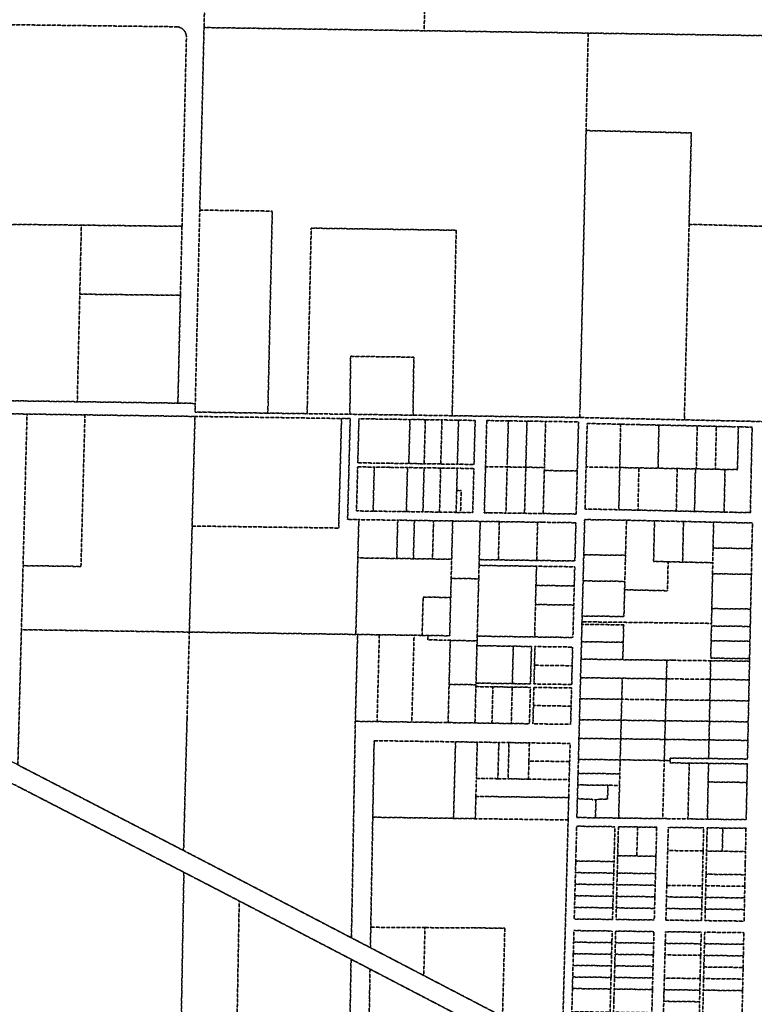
# Model space of a CAD drawing. Header units: feet. Extents: x 0 to 1411532, y 4 to 648360.
# Tile 45 of 69: x 1387050 to 1389583, y 447254 to 450650. Entities that reach past the tile are written whole.
import ezdxf

# ---------------------------------------------------------------- set-up
doc = ezdxf.new("R2010")
doc.units = ezdxf.units.FT
doc.header["$MEASUREMENT"] = 0
doc.linetypes.add('DASHED2', pattern=[0.375, 0.25, -0.125])
doc.layers.add('vanwert_121013_d_joined', color=247, linetype='DASHED2')

msp = doc.modelspace()

# ---------------------------------------------------------------- linework, layer by layer
at = {"layer": 'vanwert_121013_d_joined'}
for points in [[(1387696.5, 451084.7), (1387718.8, 451950.9), (1387970.3, 451947.1), (1388258.2, 451850.2), (1388473.4, 451779.2), (1388444.7, 450611.9), (1387685.8, 450622.9), (1387696.5, 451084.7)], [(1388444.7, 450611.9), (1388473.4, 451779.2), (1389018.6, 451599.2), (1389161.6, 451552.2), (1389527.1, 451436.6), (1389896.1, 451333.1), (1390268.5, 451242.1), (1390283.4, 450995.8), (1390166.7, 450997.7), (1390160.8, 450660.2), (1390288.6, 450657.9), (1390354.7, 450656.8), (1390353.4, 450584.2), (1390297.2, 450585), (1390183.5, 450586.7), (1389010.6, 450603.7), (1388444.7, 450611.9)], [(1387685.8, 450622.9), (1388444.7, 450611.9), (1389010.6, 450603.7), (1389003.2, 450267.5), (1388982.2, 449307.7), (1388982, 449297.8), (1388981.5, 449277.7), (1388541.3, 449284), (1388542, 449314), (1388555.3, 449923.8), (1388055.4, 449930.9), (1388042, 449321), (1388041.4, 449291), (1387905.9, 449292.9), (1387906.5, 449323), (1387921.1, 449989.7), (1387671.1, 449993.3), (1387685.8, 450622.9)], [(1390310.1, 449918.7), (1389358.5, 449944.2), (1389366.2, 450259.5), (1389003.2, 450267.5), (1389010.6, 450603.7), (1390183.5, 450586.7), (1390176.8, 450252.7), (1390316.3, 450250.7), (1390346.8, 450250.3), (1390340.1, 449918.1), (1390310.1, 449918.7)], [(1388982.2, 449307.7), (1389003.2, 450267.5), (1389366.2, 450259.5), (1389358.5, 449944.2), (1389342.6, 449289.8), (1389342.1, 449269.8), (1388981.5, 449277.7), (1388982, 449297.8), (1388982.2, 449307.7)], [(1387906.5, 449323), (1387905.9, 449292.9), (1387654.9, 449296.5), (1387655.6, 449326.5), (1387671.1, 449993.3), (1387921.1, 449989.7), (1387906.5, 449323)], [(1387262.8, 449941.3), (1387257.3, 449703.3), (1387248.7, 449332.3), (1386934.4, 449336.7), (1386948.6, 449944.9), (1387262.8, 449941.3)], [(1387262.8, 449941.3), (1387609.8, 449937.2), (1387604.3, 449699.3), (1387257.3, 449703.3), (1387262.8, 449941.3)], [(1388189, 449319), (1388188.6, 449289), (1388041.4, 449291), (1388042, 449321), (1388055.4, 449930.9), (1388555.3, 449923.8), (1388542, 449314), (1388541.3, 449284), (1388406.4, 449285.9), (1388406.8, 449315.9), (1388409.2, 449485.9), (1388191.4, 449488.9), (1388189, 449319)], [(1389856.8, 449258.3), (1389342.1, 449269.8), (1389342.6, 449289.8), (1389358.5, 449944.2), (1390310.1, 449918.7), (1390340.1, 449918.1), (1390333.5, 449587), (1390332.8, 449552.2), (1390307.7, 449546.4), (1390302.6, 449545.2), (1389992.8, 449473.9), (1389905.4, 449414.9), (1389863, 449278.2), (1389856.8, 449258.3)], [(1387595.6, 449327.4), (1387248.7, 449332.3), (1387257.3, 449703.3), (1387604.3, 449699.3), (1387595.6, 449327.4)], [(1388189, 449319), (1388191.4, 449488.9), (1388409.2, 449485.9), (1388406.8, 449315.9), (1388406.4, 449285.9), (1388188.6, 449289), (1388189, 449319)], [(1387043.8, 448079.6), (1386595.6, 448311.1), (1386195.8, 448517.7), (1386213.3, 449163.5), (1386217.1, 449301.9), (1387075.5, 449289.7), (1387061.8, 448766.9), (1387056, 448545.9), (1387043.8, 448079.6)], [(1387061.8, 448766.9), (1387261.4, 448764.1), (1387275.1, 449286.9), (1387654.6, 449281.5), (1387645.5, 448933.6), (1387644.7, 448903.6), (1387635.1, 448537.7), (1387056, 448545.9), (1387061.8, 448766.9)], [(1387275.1, 449286.9), (1387261.4, 448764.1), (1387061.8, 448766.9), (1387075.5, 449289.7), (1387275.1, 449286.9)], [(1387654.6, 449281.5), (1388159.9, 449274.4), (1388150, 448896.5), (1387644.7, 448903.6), (1387645.5, 448933.6), (1387654.6, 449281.5)], [(1387644.7, 448903.6), (1388150, 448896.5), (1388159.9, 449274.4), (1388189.9, 449273.9), (1388180.8, 448926), (1388219.6, 448925.5), (1388216.1, 448793.5), (1388209.2, 448529.6), (1387635.1, 448537.7), (1387644.7, 448903.6)], [(1388391.9, 449119.1), (1388387.7, 449119.1), (1388330.4, 449119.9), (1388273.2, 449120.7), (1388216, 449121.6), (1388219.9, 449273.5), (1388277.2, 449272.7), (1388334.4, 449271.9), (1388391.7, 449271.1), (1388395.9, 449271), (1388391.9, 449119.1)], [(1388219.9, 449273.5), (1388216, 449121.6), (1388273.2, 449120.7), (1388330.4, 449119.9), (1388387.7, 449119.1), (1388391.9, 449119.1), (1388444.9, 449118.3), (1388502.2, 449117.5), (1388559.4, 449116.7), (1388616.7, 449115.9), (1388620.7, 449267.8), (1388563.4, 449268.6), (1388506.2, 449269.5), (1388448.9, 449270.3), (1388395.9, 449271), (1388391.7, 449271.1), (1388334.4, 449271.9), (1388277.2, 449272.7), (1388219.9, 449273.5)], [(1388395.9, 449271), (1388448.9, 449270.3), (1388444.9, 449118.3), (1388391.9, 449119.1), (1388395.9, 449271)], [(1388448.9, 449270.3), (1388506.2, 449269.5), (1388502.2, 449117.5), (1388444.9, 449118.3), (1388448.9, 449270.3)], [(1388506.2, 449269.5), (1388563.4, 449268.6), (1388559.4, 449116.7), (1388502.2, 449117.5), (1388506.2, 449269.5)], [(1388563.4, 449268.6), (1388620.7, 449267.8), (1388616.7, 449115.9), (1388559.4, 449116.7), (1388563.4, 449268.6)], [(1388660.7, 449267.3), (1388656.7, 449115.3), (1388656.5, 449108.3), (1388656.3, 449101.3), (1388652.3, 448949.4), (1388669.6, 448949.1), (1388726.8, 448948.3), (1388784.1, 448947.5), (1388791.1, 448947.4), (1388798.1, 448947.3), (1388855.3, 448946.5), (1388968.9, 448944.9), (1388972.8, 449093.3), (1388977.2, 449262.8), (1388863.7, 449264.4), (1388806.4, 449265.2), (1388799.4, 449265.3), (1388792.4, 449265.4), (1388735.2, 449266.2), (1388677.9, 449267), (1388660.7, 449267.3)], [(1388656.5, 449108.3), (1388656.7, 449115.3), (1388660.7, 449267.3), (1388677.9, 449267), (1388735.2, 449266.2), (1388731.2, 449114.3), (1388731, 449107.3), (1388656.5, 449108.3)], [(1388731, 449107.3), (1388731.2, 449114.3), (1388735.2, 449266.2), (1388792.4, 449265.4), (1388799.4, 449265.3), (1388795.3, 449106.3), (1388731, 449107.3)], [(1388863.7, 449264.4), (1388859.7, 449112.4), (1388859.5, 449105.4), (1388795.3, 449106.3), (1388799.4, 449265.3), (1388806.4, 449265.2), (1388863.7, 449264.4)], [(1388859.5, 449105.4), (1388859.7, 449112.4), (1388863.7, 449264.4), (1388977.2, 449262.8), (1388972.8, 449093.3), (1388859.2, 449094.9), (1388859.3, 449098.4), (1388859.5, 449105.4)], [(1389007.1, 449257.2), (1389005.1, 449182.3), (1389003.2, 449107.3), (1388999.4, 448962.3), (1389116.2, 448959.7), (1389182.2, 448958.3), (1389248.2, 448956.8), (1389314.2, 448955.3), (1389377.2, 448953.9), (1389380.2, 448953.8), (1389446.2, 448952.4), (1389479.2, 448951.6), (1389512.1, 448950.9), (1389561.6, 448949.8), (1389569.6, 448949.6), (1389572.7, 449097.1), (1389575.8, 449244.6), (1389528.4, 449245.6), (1389518.4, 449245.8), (1389452.4, 449247.3), (1389386.4, 449248.8), (1389320.4, 449250.3), (1389254.4, 449251.7), (1389188.4, 449253.2), (1389122.5, 449254.7), (1389007.1, 449257.2)], [(1389119.3, 449105.2), (1389003.2, 449107.3), (1389005.1, 449182.3), (1389007.1, 449257.2), (1389122.5, 449254.7), (1389120.9, 449179.9), (1389119.3, 449105.2)], [(1389119.3, 449105.2), (1389120.9, 449179.9), (1389122.5, 449254.7), (1389188.4, 449253.2), (1389254.4, 449251.7), (1389251.3, 449102.8), (1389185.3, 449104), (1389119.3, 449105.2)], [(1389251.3, 449102.8), (1389254.4, 449251.7), (1389320.4, 449250.3), (1389386.4, 449248.8), (1389383.3, 449100.5), (1389380.3, 449100.5), (1389317.3, 449101.7), (1389251.3, 449102.8)], [(1389449.3, 449099.3), (1389383.3, 449100.5), (1389386.4, 449248.8), (1389452.4, 449247.3), (1389449.3, 449099.3)], [(1389528.4, 449245.6), (1389525.2, 449097.9), (1389515.3, 449098.1), (1389482.3, 449098.7), (1389449.3, 449099.3), (1389452.4, 449247.3), (1389518.4, 449245.8), (1389528.4, 449245.6)], [(1389575.8, 449244.6), (1389572.7, 449097.1), (1389569.6, 448949.6), (1389561.6, 448949.8), (1389512.1, 448950.9), (1389479.2, 448951.6), (1389482.3, 449098.7), (1389515.3, 449098.1), (1389525.2, 449097.9), (1389528.4, 449245.6), (1389575.8, 449244.6)], [(1388211.6, 448955.6), (1388215.6, 449107.6), (1388272.8, 449106.7), (1388268.9, 448954.8), (1388211.6, 448955.6)], [(1388612.3, 448949.9), (1388616.3, 449101.9), (1388559.1, 449102.7), (1388501.8, 449103.5), (1388444.6, 449104.3), (1388387.3, 449105.1), (1388330.1, 449105.9), (1388272.8, 449106.7), (1388215.6, 449107.6), (1388211.6, 448955.6), (1388268.9, 448954.8), (1388326.1, 448954), (1388383.4, 448953.2), (1388440.6, 448952.4), (1388497.9, 448951.5), (1388555.1, 448950.7), (1388570.5, 448950.5), (1388612.3, 448949.9)], [(1388387.3, 449105.1), (1388383.4, 448953.2), (1388326.1, 448954), (1388268.9, 448954.8), (1388272.8, 449106.7), (1388330.1, 449105.9), (1388387.3, 449105.1)], [(1388387.3, 449105.1), (1388444.6, 449104.3), (1388440.6, 448952.4), (1388383.4, 448953.2), (1388387.3, 449105.1)], [(1388444.6, 449104.3), (1388501.8, 449103.5), (1388497.9, 448951.5), (1388440.6, 448952.4), (1388444.6, 449104.3)], [(1388501.8, 449103.5), (1388559.1, 449102.7), (1388557.1, 449026.6), (1388555.1, 448950.7), (1388497.9, 448951.5), (1388501.8, 449103.5)], [(1388570.5, 448950.5), (1388572.5, 449026.5), (1388557.1, 449026.6), (1388559.1, 449102.7), (1388616.3, 449101.9), (1388612.3, 448949.9), (1388570.5, 448950.5)], [(1388652.3, 448949.4), (1388656.3, 449101.3), (1388656.5, 449108.3), (1388731, 449107.3), (1388730.8, 449100.3), (1388726.8, 448948.3), (1388669.6, 448949.1), (1388652.3, 448949.4)], [(1388791.1, 448947.4), (1388784.1, 448947.5), (1388726.8, 448948.3), (1388730.8, 449100.3), (1388731, 449107.3), (1388795.3, 449106.3), (1388791.1, 448947.4)], [(1388795.3, 449106.3), (1388859.5, 449105.4), (1388859.3, 449098.4), (1388859.2, 449094.9), (1388855.3, 448946.5), (1388798.1, 448947.3), (1388791.1, 448947.4), (1388795.3, 449106.3)], [(1388972.8, 449093.3), (1388968.9, 448944.9), (1388855.3, 448946.5), (1388859.2, 449094.9), (1388972.8, 449093.3)], [(1389119.3, 449105.2), (1389116.2, 448959.7), (1388999.4, 448962.3), (1389003.2, 449107.3), (1389119.3, 449105.2)], [(1389185.3, 449104), (1389182.2, 448958.3), (1389116.2, 448959.7), (1389119.3, 449105.2), (1389185.3, 449104)], [(1389185.3, 449104), (1389251.3, 449102.8), (1389317.3, 449101.7), (1389314.2, 448955.3), (1389248.2, 448956.8), (1389182.2, 448958.3), (1389185.3, 449104)], [(1389380.3, 449100.5), (1389377.2, 448953.9), (1389314.2, 448955.3), (1389317.3, 449101.7), (1389380.3, 449100.5)], [(1389380.3, 449100.5), (1389383.3, 449100.5), (1389449.3, 449099.3), (1389482.3, 449098.7), (1389479.2, 448951.6), (1389446.2, 448952.4), (1389380.2, 448953.8), (1389377.2, 448953.9), (1389380.3, 449100.5)], [(1388557.1, 449026.6), (1388572.5, 449026.5), (1388570.5, 448950.5), (1388555.1, 448950.7), (1388557.1, 449026.6)], [(1388216.1, 448793.5), (1388219.6, 448925.5), (1388353.7, 448923.6), (1388350.3, 448791.6), (1388216.1, 448793.5)], [(1388350.3, 448791.6), (1388353.7, 448923.6), (1388411.2, 448922.8), (1388407.7, 448790.8), (1388350.3, 448791.6)], [(1388407.7, 448790.8), (1388411.2, 448922.8), (1388477.2, 448921.8), (1388473.7, 448789.9), (1388407.7, 448790.8)], [(1388473.7, 448789.9), (1388477.2, 448921.8), (1388543.2, 448920.9), (1388539.7, 448788.9), (1388473.7, 448789.9)], [(1388634.7, 448787.6), (1388634.2, 448767.6), (1388633, 448721.6), (1388538, 448723), (1388539.7, 448788.9), (1388543.2, 448920.9), (1388638.1, 448919.6), (1388634.7, 448787.6)], [(1388634.7, 448787.6), (1388638.1, 448919.6), (1388704.1, 448918.6), (1388700.7, 448786.7), (1388634.7, 448787.6)], [(1388832.7, 448784.8), (1388766.7, 448785.7), (1388700.7, 448786.7), (1388704.1, 448918.6), (1388770.1, 448917.7), (1388836.1, 448916.7), (1388832.7, 448784.8)], [(1388832.7, 448784.8), (1388836.1, 448916.7), (1388854.6, 448916.5), (1388902.1, 448915.8), (1388968.1, 448914.9), (1388964.7, 448782.9), (1388898.7, 448783.8), (1388832.7, 448784.8)], [(1388998.4, 448925.8), (1388995.2, 448804.3), (1388992.9, 448714.3), (1388989.7, 448593.2), (1388989.2, 448573.2), (1388989, 448564.4), (1388987.4, 448504.4), (1388985.8, 448444.4), (1388984.1, 448380.2), (1388982.5, 448316), (1388982.2, 448307.8), (1388982, 448299.6), (1388980.4, 448235.4), (1388978.7, 448171.2), (1388977, 448107), (1388976.8, 448098.8), (1388976.6, 448090.5), (1388975.5, 448050.5), (1388974.9, 448026.4), (1388974.5, 448010.6), (1388973.2, 447962.2), (1388971.5, 447898), (1389035.6, 447897.2), (1389115.5, 447896.2), (1389247.5, 447894.6), (1389267.5, 447894.3), (1389287.5, 447894.1), (1389354.5, 447893.3), (1389421.4, 447892.4), (1389555.3, 447890.8), (1389556.7, 447955), (1389558, 448019.1), (1389559.4, 448083.3), (1389425.5, 448085), (1389359, 448085.8), (1389292.6, 448086.6), (1389292.8, 448094.9), (1389293, 448103.1), (1389425.8, 448101.5), (1389559.7, 448099.8), (1389561.1, 448164), (1389562.4, 448228.2), (1389563.8, 448292.4), (1389564, 448300.6), (1389564.1, 448308.8), (1389565.5, 448373), (1389566.8, 448437.2), (1389567, 448446.1), (1389568.3, 448506.1), (1389569.4, 448557.2), (1389569.6, 448566.1), (1389570.6, 448617.2), (1389573.2, 448737.1), (1389575, 448825.5), (1389576.9, 448913.9), (1389443, 448916.8), (1389339, 448919.2), (1389239.1, 448921.4), (1389142.4, 448923.5), (1388998.4, 448925.8)], [(1388995.2, 448804.3), (1388998.4, 448925.8), (1389142.4, 448923.5), (1389139.2, 448802.5), (1388995.2, 448804.3)], [(1389286.1, 448780.3), (1389284, 448680.3), (1389234, 448681.4), (1389136.1, 448683.6), (1389136.9, 448712.5), (1389138.7, 448783.6), (1389139.2, 448802.5), (1389142.4, 448923.5), (1389239.1, 448921.4), (1389236.1, 448781.4), (1389286.1, 448780.3)], [(1389239.1, 448921.4), (1389339, 448919.2), (1389336.1, 448779.2), (1389286.1, 448780.3), (1389236.1, 448781.4), (1389239.1, 448921.4)], [(1389336.1, 448779.2), (1389339, 448919.2), (1389443, 448916.8), (1389441.1, 448827.8), (1389440.1, 448776.9), (1389336.1, 448779.2)], [(1389441.1, 448827.8), (1389443, 448916.8), (1389576.9, 448913.9), (1389575, 448825.5), (1389441.1, 448827.8)], [(1389573.2, 448737.1), (1389439.3, 448738.8), (1389440.1, 448776.9), (1389441.1, 448827.8), (1389575, 448825.5), (1389573.2, 448737.1)], [(1388536.3, 448657), (1388441.3, 448658.3), (1388437.8, 448526.4), (1388410.1, 448526.7), (1388365, 448527.4), (1388290.3, 448528.4), (1388215.3, 448529.5), (1388209.2, 448529.6), (1388216.1, 448793.5), (1388350.3, 448791.6), (1388407.7, 448790.8), (1388473.7, 448789.9), (1388539.7, 448788.9), (1388538, 448723), (1388536.3, 448657)], [(1389136.1, 448683.6), (1389234, 448681.4), (1389284, 448680.3), (1389286.1, 448780.3), (1389336.1, 448779.2), (1389440.1, 448776.9), (1389439.3, 448738.8), (1389436.7, 448618.8), (1389435.7, 448567.7), (1388989.2, 448573.2), (1388989.7, 448593.2), (1389133.7, 448591.4), (1389136.1, 448683.6)], [(1389139.2, 448802.5), (1389138.7, 448783.6), (1389136.9, 448712.5), (1388992.9, 448714.3), (1388995.2, 448804.3), (1389139.2, 448802.5)], [(1388627.8, 448523.7), (1388631.2, 448655.6), (1388633, 448721.6), (1388634.2, 448767.6), (1388832.2, 448764.8), (1388830.4, 448698.8), (1388828.7, 448632.8), (1388825.8, 448520.9), (1388627.8, 448523.7)], [(1388962.4, 448696.9), (1388830.4, 448698.8), (1388832.2, 448764.8), (1388964.1, 448762.9), (1388962.4, 448696.9)], [(1389573.2, 448737.1), (1389570.6, 448617.2), (1389436.7, 448618.8), (1389439.3, 448738.8), (1389573.2, 448737.1)], [(1388534.8, 448509.3), (1388514.3, 448509.8), (1388457.4, 448511.1), (1388457.8, 448526.1), (1388532.8, 448525), (1388536.3, 448657), (1388538, 448723), (1388633, 448721.6), (1388631.2, 448655.6), (1388627.8, 448523.7), (1388627.4, 448507.2), (1388534.8, 448509.3)], [(1389136.1, 448683.6), (1389133.7, 448591.4), (1388989.7, 448593.2), (1388992.9, 448714.3), (1389136.9, 448712.5), (1389136.1, 448683.6)], [(1388962.4, 448696.9), (1388960.7, 448631), (1388828.7, 448632.8), (1388830.4, 448698.8), (1388962.4, 448696.9)], [(1388437.8, 448526.4), (1388441.3, 448658.3), (1388536.3, 448657), (1388532.8, 448525), (1388457.8, 448526.1), (1388437.8, 448526.4)], [(1388828.7, 448632.8), (1388960.7, 448631), (1388957.8, 448519), (1388825.8, 448520.9), (1388828.7, 448632.8)], [(1389570.6, 448617.2), (1389569.6, 448566.1), (1389569.4, 448557.2), (1389435.5, 448558.8), (1389435.7, 448567.7), (1389436.7, 448618.8), (1389570.6, 448617.2)], [(1389567, 448446.1), (1389566.8, 448437.2), (1389432.9, 448438.9), (1389301.8, 448440.5), (1389281.8, 448440.7), (1389261.8, 448441), (1389129.8, 448442.6), (1389131.4, 448502.6), (1389132.9, 448562.6), (1388989, 448564.4), (1388989.2, 448573.2), (1389435.7, 448567.7), (1389435.5, 448558.8), (1389434.4, 448507.7), (1389433.1, 448447.7), (1389567, 448446.1)], [(1387615.3, 447784.1), (1387262.5, 447966.7), (1387043.8, 448079.6), (1387056, 448545.9), (1387635.1, 448537.7), (1387627.2, 448238.3), (1387618.5, 447908.3), (1387615.3, 447784.1)], [(1387615.3, 447784.1), (1387618.5, 447908.3), (1387627.2, 448238.3), (1387635.1, 448537.7), (1388209.2, 448529.6), (1388215.3, 448529.5), (1388207.5, 448230), (1388201.6, 447900.1), (1388194.1, 447483), (1387793.4, 447691.9), (1387615.3, 447784.1)], [(1389131.4, 448502.6), (1388987.4, 448504.4), (1388989, 448564.4), (1389132.9, 448562.6), (1389131.4, 448502.6)], [(1389435.5, 448558.8), (1389569.4, 448557.2), (1389568.3, 448506.1), (1389434.4, 448507.7), (1389435.5, 448558.8)], [(1388282.5, 448229), (1388207.5, 448230), (1388215.3, 448529.5), (1388290.3, 448528.4), (1388282.5, 448229)], [(1388402.3, 448227.3), (1388357.2, 448227.9), (1388282.5, 448229), (1388290.3, 448528.4), (1388365, 448527.4), (1388410.1, 448526.7), (1388402.3, 448227.3)], [(1388527.4, 448225.5), (1388506.9, 448225.8), (1388402.3, 448227.3), (1388410.1, 448526.7), (1388437.8, 448526.4), (1388457.8, 448526.1), (1388457.4, 448511.1), (1388514.3, 448509.8), (1388534.8, 448509.3), (1388530.8, 448357.4), (1388527.4, 448225.5)], [(1388627.4, 448507.2), (1388626.9, 448490.7), (1388623.6, 448361.6), (1388623.4, 448356.1), (1388530.8, 448357.4), (1388534.8, 448509.3), (1388627.4, 448507.2)], [(1388987.4, 448504.4), (1389131.4, 448502.6), (1389129.8, 448442.6), (1388985.8, 448444.4), (1388987.4, 448504.4)], [(1389567, 448446.1), (1389433.1, 448447.7), (1389434.4, 448507.7), (1389568.3, 448506.1), (1389567, 448446.1)], [(1388623.6, 448361.6), (1388626.9, 448490.7), (1388689.6, 448489.8), (1388752.2, 448488.9), (1388748.9, 448359.9), (1388686.2, 448360.8), (1388623.6, 448361.6)], [(1388752.2, 448488.9), (1388814.9, 448488), (1388811.5, 448359), (1388748.9, 448359.9), (1388752.2, 448488.9)], [(1388953.5, 448357), (1388954.1, 448380.6), (1388955.2, 448421.5), (1388956.9, 448486), (1388826.9, 448487.8), (1388825.2, 448423.3), (1388823.5, 448358.8), (1388953.5, 448357)], [(1388956.9, 448486), (1388955.2, 448421.5), (1388825.2, 448423.3), (1388826.9, 448487.8), (1388956.9, 448486)], [(1389128.1, 448378.4), (1389116.1, 448378.6), (1388984.1, 448380.2), (1388985.8, 448444.4), (1389129.8, 448442.6), (1389261.8, 448441), (1389281.8, 448440.7), (1389280.1, 448376.6), (1389260.1, 448376.8), (1389128.1, 448378.4)], [(1389280.1, 448376.6), (1389281.8, 448440.7), (1389301.8, 448440.5), (1389432.9, 448438.9), (1389431.6, 448374.7), (1389300.1, 448376.3), (1389280.1, 448376.6)], [(1389565.5, 448373), (1389431.6, 448374.7), (1389432.9, 448438.9), (1389566.8, 448437.2), (1389565.5, 448373)], [(1388953.5, 448357), (1388823.5, 448358.8), (1388825.2, 448423.3), (1388955.2, 448421.5), (1388954.1, 448380.6), (1388953.5, 448357)], [(1387603.2, 446974.1), (1387379, 447052.5), (1387017.5, 447174.4), (1386815.1, 447243.8), (1386310.9, 447418.8), (1386301.3, 447421.7), (1386318.5, 448380), (1386565.3, 448252.5), (1387032.4, 448011.2), (1387232.2, 447908.1), (1387616.3, 447709.2), (1387605.7, 447114.1), (1387603.2, 446974.1)], [(1389128.1, 448378.4), (1389126.5, 448314.3), (1389126.2, 448306), (1388982.2, 448307.8), (1388982.5, 448316), (1388984.1, 448380.2), (1389116.1, 448378.6), (1389128.1, 448378.4)], [(1389128.1, 448378.4), (1389260.1, 448376.8), (1389280.1, 448376.6), (1389278.3, 448304.1), (1389126.2, 448306), (1389126.5, 448314.3), (1389128.1, 448378.4)], [(1389430.1, 448302.3), (1389278.3, 448304.1), (1389280.1, 448376.6), (1389300.1, 448376.3), (1389431.6, 448374.7), (1389430.2, 448310.5), (1389430.1, 448302.3)], [(1389564, 448300.6), (1389430.1, 448302.3), (1389430.2, 448310.5), (1389431.6, 448374.7), (1389565.5, 448373), (1389564.1, 448308.8), (1389564, 448300.6)], [(1388620, 448224.2), (1388527.4, 448225.5), (1388530.8, 448357.4), (1388623.4, 448356.1), (1388623.2, 448349.6), (1388620, 448224.2)], [(1388620, 448224.2), (1388623.2, 448349.6), (1388681.9, 448348.8), (1388678.6, 448223.3), (1388620, 448224.2)], [(1388745.3, 448222.4), (1388682.6, 448223.3), (1388678.6, 448223.3), (1388681.9, 448348.8), (1388685.9, 448348.8), (1388748.6, 448347.9), (1388745.3, 448222.4)], [(1388807.9, 448221.5), (1388745.3, 448222.4), (1388748.6, 448347.9), (1388811.2, 448347), (1388807.9, 448221.5)], [(1388819.9, 448221.3), (1388949.9, 448219.5), (1388951.6, 448282.2), (1388953.2, 448345), (1388823.2, 448346.8), (1388821.6, 448284.3), (1388819.9, 448221.3)], [(1388953.2, 448345), (1388951.6, 448282.2), (1388821.6, 448284.3), (1388823.2, 448346.8), (1388953.2, 448345)], [(1389124.4, 448233.6), (1388980.4, 448235.4), (1388982, 448299.6), (1388982.2, 448307.8), (1389126.2, 448306), (1389126, 448297.8), (1389124.4, 448233.6)], [(1389276.4, 448231.7), (1389256.4, 448232), (1389124.4, 448233.6), (1389126, 448297.8), (1389126.2, 448306), (1389278.3, 448304.1), (1389276.4, 448231.7)], [(1389428.5, 448229.8), (1389296.4, 448231.5), (1389276.4, 448231.7), (1389278.3, 448304.1), (1389430.1, 448302.3), (1389429.9, 448294), (1389428.5, 448229.8)], [(1389562.4, 448228.2), (1389428.5, 448229.8), (1389429.9, 448294), (1389430.1, 448302.3), (1389564, 448300.6), (1389563.8, 448292.4), (1389562.4, 448228.2)], [(1388819.9, 448221.3), (1388821.6, 448284.3), (1388951.6, 448282.2), (1388949.9, 448219.5), (1388819.9, 448221.3)], [(1388980.4, 448235.4), (1389124.4, 448233.6), (1389122.7, 448169.4), (1388978.7, 448171.2), (1388980.4, 448235.4)], [(1389124.4, 448233.6), (1389256.4, 448232), (1389276.4, 448231.7), (1389274.7, 448167.5), (1389254.7, 448167.8), (1389122.7, 448169.4), (1389124.4, 448233.6)], [(1389274.7, 448167.5), (1389276.4, 448231.7), (1389296.4, 448231.5), (1389428.5, 448229.8), (1389427.2, 448165.7), (1389294.7, 448167.3), (1389274.7, 448167.5)], [(1389428.5, 448229.8), (1389562.4, 448228.2), (1389561.1, 448164), (1389427.2, 448165.7), (1389428.5, 448229.8)], [(1388546.2, 447895.2), (1388267.6, 447899.1), (1388272.3, 448163.1), (1388553, 448159.1), (1388546.2, 447895.2)], [(1389120.8, 448097), (1388976.8, 448098.8), (1388977, 448107), (1388978.7, 448171.2), (1389122.7, 448169.4), (1389121, 448105.2), (1389120.8, 448097)], [(1389120.8, 448097), (1389121, 448105.2), (1389122.7, 448169.4), (1389254.7, 448167.8), (1389274.7, 448167.5), (1389272.8, 448095.1), (1389120.8, 448097)], [(1389292.8, 448094.9), (1389272.8, 448095.1), (1389274.7, 448167.5), (1389294.7, 448167.3), (1389427.2, 448165.7), (1389425.8, 448101.5), (1389293, 448103.1), (1389292.8, 448094.9)], [(1389427.2, 448165.7), (1389561.1, 448164), (1389559.7, 448099.8), (1389425.8, 448101.5), (1389427.2, 448165.7)], [(1388623.2, 447971.1), (1388621.2, 447894.1), (1388546.2, 447895.2), (1388553, 448159.1), (1388628, 448158.1), (1388624.8, 448033.1), (1388624.6, 448026.1), (1388623.2, 447971.1)], [(1388624.8, 448033.1), (1388628, 448158.1), (1388667.2, 448157.5), (1388702.4, 448157), (1388699.1, 448032), (1388664, 448032.5), (1388624.8, 448033.1)], [(1388699.1, 448032), (1388702.4, 448157), (1388737.5, 448156.5), (1388734.2, 448031.5), (1388699.1, 448032)], [(1388806.1, 448093), (1388804.4, 448030.5), (1388734.2, 448031.5), (1388737.5, 448156.5), (1388807.7, 448155.5), (1388806.1, 448093)], [(1388946.6, 448091), (1388806.1, 448093), (1388807.7, 448155.5), (1388948.2, 448153.5), (1388946.6, 448091)], [(1388806.1, 448093), (1388946.6, 448091), (1388944.9, 448028.6), (1388804.4, 448030.5), (1388806.1, 448093)], [(1389120.8, 448097), (1389120.6, 448088.8), (1389119.5, 448048.8), (1388975.5, 448050.5), (1388976.6, 448090.5), (1388976.8, 448098.8), (1389120.8, 448097)], [(1389272.8, 448095.1), (1389267.5, 447894.3), (1389247.5, 447894.6), (1389115.5, 447896.2), (1389117.2, 447960.4), (1389118.5, 448008.8), (1389118.9, 448024.6), (1389119.5, 448048.8), (1389120.6, 448088.8), (1389120.8, 448097), (1389272.8, 448095.1)], [(1389267.5, 447894.3), (1389272.8, 448095.1), (1389292.8, 448094.9), (1389292.6, 448086.6), (1389359, 448085.8), (1389354.5, 447893.3), (1389287.5, 447894.1), (1389267.5, 447894.3)], [(1389425.5, 448085), (1389424.1, 448020.8), (1389422.8, 447956.6), (1389421.4, 447892.4), (1389354.5, 447893.3), (1389359, 448085.8), (1389425.5, 448085)], [(1389425.5, 448085), (1389559.4, 448083.3), (1389558, 448019.1), (1389424.1, 448020.8), (1389425.5, 448085)], [(1388944.9, 448028.6), (1388944.7, 448021.6), (1388943.3, 447966.6), (1388662.4, 447970.5), (1388623.2, 447971.1), (1388624.6, 448026.1), (1388624.8, 448033.1), (1388664, 448032.5), (1388699.1, 448032), (1388734.2, 448031.5), (1388804.4, 448030.5), (1388944.9, 448028.6)], [(1389078.5, 448009.3), (1388974.5, 448010.6), (1388974.9, 448026.4), (1388975.5, 448050.5), (1389119.5, 448048.8), (1389118.9, 448024.6), (1389118.5, 448008.8), (1389078.5, 448009.3)], [(1389037.2, 447959.4), (1389024.2, 447959.6), (1389024.2, 447961.6), (1388973.2, 447962.2), (1388974.5, 448010.6), (1389078.5, 448009.3), (1389077.3, 447960.9), (1389043.2, 447961.3), (1389043.1, 447959.3), (1389037.2, 447959.4)], [(1389035.6, 447897.2), (1389037.2, 447959.4), (1389043.1, 447959.3), (1389043.2, 447961.3), (1389077.3, 447960.9), (1389078.5, 448009.3), (1389118.5, 448008.8), (1389117.2, 447960.4), (1389115.5, 447896.2), (1389035.6, 447897.2)], [(1389424.1, 448020.8), (1389558, 448019.1), (1389556.7, 447955), (1389555.3, 447890.8), (1389421.4, 447892.4), (1389422.8, 447956.6), (1389424.1, 448020.8)], [(1388623.2, 447971.1), (1388662.4, 447970.5), (1388943.3, 447966.6), (1388941.3, 447889.6), (1388621.2, 447894.1), (1388623.2, 447971.1)], [(1389037.2, 447959.4), (1389035.6, 447897.2), (1388971.5, 447898), (1388973.2, 447962.2), (1389024.2, 447961.6), (1389024.2, 447959.6), (1389037.2, 447959.4)], [(1388546.2, 447895.2), (1388621.2, 447894.1), (1388941.3, 447889.6), (1388931.5, 447515.3), (1388920.8, 447104.5), (1388888.6, 447121.1), (1388715, 447211.6), (1388723, 447516.6), (1388611.5, 447517.3), (1388447.8, 447518.3), (1388260.8, 447519.5), (1388267.6, 447899.1), (1388546.2, 447895.2)], [(1389102.7, 447866.4), (1388970.7, 447868), (1388969.7, 447828), (1388968.7, 447788), (1388967.6, 447748), (1388966.6, 447708.1), (1388965.5, 447668.1), (1388964.5, 447628.1), (1388963.4, 447588.1), (1388962.4, 447548.1), (1389094.4, 447546.5), (1389095.4, 447586.5), (1389096.5, 447626.4), (1389097.5, 447666.4), (1389098.6, 447706.4), (1389099.6, 447746.4), (1389100.7, 447786.4), (1389101.7, 447826.4), (1389102.7, 447866.4)], [(1388970.7, 447868), (1389102.7, 447866.4), (1389101.7, 447826.4), (1389100.7, 447786.4), (1389099.6, 447746.4), (1388967.6, 447748), (1388968.7, 447788), (1388969.7, 447828), (1388970.7, 447868)], [(1389246.7, 447864.6), (1389180.7, 447865.4), (1389114.7, 447866.2), (1389113.7, 447826.2), (1389112.7, 447786.3), (1389112.1, 447766.3), (1389111.6, 447746.3), (1389110.6, 447706.3), (1389109.5, 447666.3), (1389108.5, 447626.3), (1389107.4, 447586.3), (1389106.4, 447546.3), (1389238.4, 447544.7), (1389239.4, 447584.7), (1389240.5, 447624.7), (1389241.5, 447664.7), (1389242.6, 447704.6), (1389243.6, 447744.6), (1389244.1, 447764.6), (1389244.7, 447784.6), (1389245.7, 447824.6), (1389246.7, 447864.6)], [(1389178.1, 447765.4), (1389112.1, 447766.3), (1389112.7, 447786.3), (1389113.7, 447826.2), (1389114.7, 447866.2), (1389180.7, 447865.4), (1389178.1, 447765.4)], [(1389246.7, 447864.6), (1389245.7, 447824.6), (1389244.7, 447784.6), (1389244.1, 447764.6), (1389178.1, 447765.4), (1389180.7, 447865.4), (1389246.7, 447864.6)], [(1389408.7, 447862.6), (1389286.8, 447864.1), (1389285.7, 447824.1), (1389284.7, 447784.1), (1389283.6, 447744.1), (1389282.6, 447704.1), (1389281.5, 447664.2), (1389280.5, 447624.2), (1389279.4, 447584.2), (1389278.4, 447544.2), (1389401.2, 447542.7), (1389402.1, 447582.7), (1389403.1, 447622.6), (1389404, 447662.6), (1389405, 447702.6), (1389405.9, 447742.6), (1389406.8, 447782.6), (1389407.8, 447822.6), (1389408.7, 447862.6)], [(1389286.8, 447864.1), (1389408.7, 447862.6), (1389407.8, 447822.6), (1389406.8, 447782.6), (1389284.7, 447784.1), (1389285.7, 447824.1), (1389286.8, 447864.1)], [(1389554.7, 447860.8), (1389474.7, 447861.8), (1389420.7, 447862.4), (1389419.8, 447822.5), (1389418.8, 447782.5), (1389417.9, 447742.5), (1389417, 447702.5), (1389416, 447662.5), (1389415.1, 447622.5), (1389414.1, 447582.5), (1389413.2, 447542.5), (1389548, 447540.8), (1389548.8, 447580.8), (1389549.7, 447620.8), (1389550.5, 447660.8), (1389551.4, 447700.8), (1389552.2, 447740.8), (1389553, 447780.8), (1389553.9, 447820.8), (1389554.7, 447860.8)], [(1389472.8, 447781.8), (1389418.8, 447782.5), (1389419.8, 447822.5), (1389420.7, 447862.4), (1389474.7, 447861.8), (1389472.8, 447781.8)], [(1389554.7, 447860.8), (1389553.9, 447820.8), (1389553, 447780.8), (1389472.8, 447781.8), (1389474.7, 447861.8), (1389554.7, 447860.8)], [(1389178.1, 447765.4), (1389244.1, 447764.6), (1389243.6, 447744.6), (1389242.6, 447704.6), (1389110.6, 447706.3), (1389111.6, 447746.3), (1389112.1, 447766.3), (1389178.1, 447765.4)], [(1389284.7, 447784.1), (1389406.8, 447782.6), (1389405.9, 447742.6), (1389405, 447702.6), (1389404, 447662.6), (1389281.5, 447664.2), (1389282.6, 447704.1), (1389283.6, 447744.1), (1389284.7, 447784.1)], [(1389472.8, 447781.8), (1389553, 447780.8), (1389552.2, 447740.8), (1389551.4, 447700.8), (1389417, 447702.5), (1389417.9, 447742.5), (1389418.8, 447782.5), (1389472.8, 447781.8)], [(1389099.6, 447746.4), (1389098.6, 447706.4), (1388966.6, 447708.1), (1388967.6, 447748), (1389099.6, 447746.4)], [(1387796.9, 447041.4), (1387684.9, 447084), (1387682.5, 446944.6), (1387603.2, 446974.1), (1387605.7, 447114.1), (1387616.3, 447709.2), (1387763, 447633.3), (1387807.1, 447610.3), (1387798.3, 447119.3), (1387796.9, 447041.4)], [(1389098.6, 447706.4), (1389097.5, 447666.4), (1388965.5, 447668.1), (1388966.6, 447708.1), (1389098.6, 447706.4)], [(1389110.6, 447706.3), (1389242.6, 447704.6), (1389241.5, 447664.7), (1389109.5, 447666.3), (1389110.6, 447706.3)], [(1389416, 447662.5), (1389417, 447702.5), (1389551.4, 447700.8), (1389550.5, 447660.8), (1389416, 447662.5)], [(1389097.5, 447666.4), (1389096.5, 447626.4), (1388964.5, 447628.1), (1388965.5, 447668.1), (1389097.5, 447666.4)], [(1389109.5, 447666.3), (1389241.5, 447664.7), (1389240.5, 447624.7), (1389108.5, 447626.3), (1389109.5, 447666.3)], [(1389403.1, 447622.6), (1389280.5, 447624.2), (1389281.5, 447664.2), (1389404, 447662.6), (1389403.1, 447622.6)], [(1389415.1, 447622.5), (1389416, 447662.5), (1389550.5, 447660.8), (1389549.7, 447620.8), (1389415.1, 447622.5)], [(1389096.5, 447626.4), (1389095.4, 447586.5), (1388963.4, 447588.1), (1388964.5, 447628.1), (1389096.5, 447626.4)], [(1389108.5, 447626.3), (1389240.5, 447624.7), (1389239.4, 447584.7), (1389107.4, 447586.3), (1389108.5, 447626.3)], [(1389402.1, 447582.7), (1389279.4, 447584.2), (1389280.5, 447624.2), (1389403.1, 447622.6), (1389402.1, 447582.7)], [(1389414.1, 447582.5), (1389415.1, 447622.5), (1389549.7, 447620.8), (1389548.8, 447580.8), (1389414.1, 447582.5)], [(1387798.3, 447119.3), (1387807.1, 447610.3), (1387999.8, 447509.9), (1388192.8, 447409.3), (1388184.8, 446961.5), (1388062.6, 447011.4), (1387991.4, 447040.4), (1387798.3, 447119.3)], [(1389095.4, 447586.5), (1389094.4, 447546.5), (1388962.4, 447548.1), (1388963.4, 447588.1), (1389095.4, 447586.5)], [(1389107.4, 447586.3), (1389239.4, 447584.7), (1389238.4, 447544.7), (1389106.4, 447546.3), (1389107.4, 447586.3)], [(1389402.1, 447582.7), (1389401.2, 447542.7), (1389278.4, 447544.2), (1389279.4, 447584.2), (1389402.1, 447582.7)], [(1389548, 447540.8), (1389413.2, 447542.5), (1389414.1, 447582.5), (1389548.8, 447580.8), (1389548, 447540.8)], [(1388259.5, 447449), (1388260.8, 447519.5), (1388447.8, 447518.3), (1388443.5, 447353.1), (1388259.5, 447449)], [(1388447.8, 447518.3), (1388611.5, 447517.3), (1388723, 447516.6), (1388715, 447211.6), (1388605.1, 447268.9), (1388443.5, 447353.1), (1388447.8, 447518.3)], [(1388961.3, 447508.1), (1388960.3, 447468.1), (1388959.2, 447428.1), (1388958.2, 447388.1), (1388957.1, 447348.1), (1388956.1, 447308.2), (1388955.1, 447268.2), (1388954, 447228.2), (1388953, 447188.2), (1388951.9, 447148.2), (1389083.9, 447146.6), (1389085, 447186.6), (1389086, 447226.5), (1389087.1, 447266.5), (1389088.1, 447306.5), (1389089.2, 447346.5), (1389090.2, 447386.5), (1389091.2, 447426.5), (1389092.3, 447466.5), (1389093.3, 447506.5), (1388961.3, 447508.1)], [(1388961.3, 447508.1), (1389093.3, 447506.5), (1389092.3, 447466.5), (1388960.3, 447468.1), (1388961.3, 447508.1)], [(1389095.9, 447146.4), (1389227.9, 447144.8), (1389229, 447184.8), (1389230, 447224.8), (1389231.1, 447264.7), (1389232.1, 447304.7), (1389233.2, 447344.7), (1389234.2, 447384.7), (1389235.2, 447424.7), (1389236.3, 447464.7), (1389237.3, 447504.7), (1389105.3, 447506.3), (1389104.3, 447466.3), (1389103.2, 447426.3), (1389102.2, 447386.4), (1389101.2, 447346.4), (1389100.1, 447306.4), (1389099.1, 447266.4), (1389098, 447226.4), (1389097, 447186.4), (1389095.9, 447146.4)], [(1389104.3, 447466.3), (1389105.3, 447506.3), (1389237.3, 447504.7), (1389236.3, 447464.7), (1389104.3, 447466.3)], [(1389267.9, 447144.3), (1389391.8, 447142.8), (1389392.7, 447182.7), (1389393.7, 447222.7), (1389394.6, 447262.7), (1389395.5, 447302.7), (1389396.5, 447342.7), (1389397.4, 447382.7), (1389398.4, 447422.7), (1389399.3, 447462.7), (1389400.3, 447502.7), (1389277.3, 447504.2), (1389276.3, 447464.2), (1389275.2, 447424.2), (1389274.2, 447384.2), (1389273.2, 447344.2), (1389272.1, 447304.2), (1389271.1, 447264.3), (1389270, 447224.3), (1389269, 447184.3), (1389267.9, 447144.3)], [(1389276.3, 447464.2), (1389277.3, 447504.2), (1389400.3, 447502.7), (1389399.3, 447462.7), (1389276.3, 447464.2)], [(1389403.8, 447142.6), (1389539.6, 447140.9), (1389540.5, 447180.9), (1389541.3, 447220.9), (1389542.1, 447260.9), (1389543, 447300.9), (1389543.8, 447340.9), (1389544.7, 447380.9), (1389545.5, 447420.9), (1389546.3, 447460.9), (1389547.2, 447500.9), (1389412.3, 447502.5), (1389411.3, 447462.5), (1389410.4, 447422.5), (1389409.4, 447382.6), (1389408.5, 447342.6), (1389407.5, 447302.6), (1389406.6, 447262.6), (1389405.7, 447222.6), (1389404.7, 447182.6), (1389403.8, 447142.6)], [(1389547.2, 447500.9), (1389546.3, 447460.9), (1389411.3, 447462.5), (1389412.3, 447502.5), (1389547.2, 447500.9)], [(1388960.3, 447468.1), (1389092.3, 447466.5), (1389091.2, 447426.5), (1388959.2, 447428.1), (1388960.3, 447468.1)], [(1389104.3, 447466.3), (1389236.3, 447464.7), (1389235.2, 447424.7), (1389103.2, 447426.3), (1389104.3, 447466.3)], [(1389398.4, 447422.7), (1389275.2, 447424.2), (1389276.3, 447464.2), (1389399.3, 447462.7), (1389398.4, 447422.7)], [(1389410.4, 447422.5), (1389411.3, 447462.5), (1389546.3, 447460.9), (1389545.5, 447420.9), (1389410.4, 447422.5)], [(1388959.2, 447428.1), (1389091.2, 447426.5), (1389090.2, 447386.5), (1388958.2, 447388.1), (1388959.2, 447428.1)], [(1389103.2, 447426.3), (1389235.2, 447424.7), (1389234.2, 447384.7), (1389102.2, 447386.4), (1389103.2, 447426.3)], [(1389396.5, 447342.7), (1389273.2, 447344.2), (1389274.2, 447384.2), (1389275.2, 447424.2), (1389398.4, 447422.7), (1389397.4, 447382.7), (1389396.5, 447342.7)], [(1389409.4, 447382.6), (1389410.4, 447422.5), (1389545.5, 447420.9), (1389544.7, 447380.9), (1389409.4, 447382.6)], [(1388958.2, 447388.1), (1389090.2, 447386.5), (1389089.2, 447346.5), (1388957.1, 447348.1), (1388958.2, 447388.1)], [(1389102.2, 447386.4), (1389234.2, 447384.7), (1389233.2, 447344.7), (1389101.2, 447346.4), (1389102.2, 447386.4)], [(1389408.5, 447342.6), (1389409.4, 447382.6), (1389544.7, 447380.9), (1389543.8, 447340.9), (1389408.5, 447342.6)], [(1388908.6, 446656.8), (1388780.7, 446661.9), (1388708.8, 446664.8), (1388663.2, 446666.6), (1388588.7, 446713.2), (1388589.1, 446728), (1388579.3, 446731.8), (1388560.3, 446769.6), (1388476.7, 446802.5), (1388422, 446824), (1388360.6, 446848.1), (1388361.4, 446876.5), (1388250.2, 446926.2), (1388252.4, 447048.5), (1388256.3, 447268), (1388257.3, 447324), (1388258.2, 447375.2), (1388601.8, 447196.2), (1388858.3, 447062.5), (1388918.8, 447031.2), (1388910.9, 446740.5), (1388908.6, 446656.8)], [(1388957.1, 447348.1), (1389089.2, 447346.5), (1389088.1, 447306.5), (1388956.1, 447308.2), (1388957.1, 447348.1)], [(1389101.2, 447346.4), (1389233.2, 447344.7), (1389232.1, 447304.7), (1389100.1, 447306.4), (1389101.2, 447346.4)], [(1389395.5, 447302.7), (1389272.1, 447304.2), (1389273.2, 447344.2), (1389396.5, 447342.7), (1389395.5, 447302.7)], [(1389407.5, 447302.6), (1389408.5, 447342.6), (1389543.8, 447340.9), (1389543, 447300.9), (1389407.5, 447302.6)], [(1388956.1, 447308.2), (1389088.1, 447306.5), (1389087.1, 447266.5), (1389086, 447226.5), (1388954, 447228.2), (1388955.1, 447268.2), (1388956.1, 447308.2)], [(1389100.1, 447306.4), (1389232.1, 447304.7), (1389231.1, 447264.7), (1389230, 447224.8), (1389098, 447226.4), (1389099.1, 447266.4), (1389100.1, 447306.4)], [(1389394.6, 447262.7), (1389271.1, 447264.3), (1389272.1, 447304.2), (1389395.5, 447302.7), (1389394.6, 447262.7)], [(1389405.7, 447222.6), (1389406.6, 447262.6), (1389407.5, 447302.6), (1389543, 447300.9), (1389542.1, 447260.9), (1389541.3, 447220.9), (1389405.7, 447222.6)], [(1389391.8, 447142.8), (1389267.9, 447144.3), (1389269, 447184.3), (1389270, 447224.3), (1389271.1, 447264.3), (1389394.6, 447262.7), (1389393.7, 447222.7), (1389392.7, 447182.7), (1389391.8, 447142.8)]]:
    msp.add_lwpolyline(points, close=True, dxfattribs=at)
for points in [[(1387696.5, 451084.7), (1387685.8, 450622.9), (1387671.1, 449993.3), (1387655.6, 449326.5), (1387595.6, 449327.4), (1387604.3, 449699.3), (1387609.8, 449937.2), (1387625, 450589.8), (1387625, 450591), (1387625, 450591), (1387624.9, 450592.2), (1387624.9, 450593.4), (1387624.7, 450594.6), (1387624.6, 450595.8), (1387624.4, 450597), (1387624.1, 450598.1), (1387623.9, 450599.3), (1387623.5, 450600.5), (1387623.2, 450601.6), (1387622.8, 450602.7), (1387622.4, 450603.9), (1387621.9, 450605), (1387621.4, 450606.1), (1387620.8, 450607.1), (1387620.7, 450607.3), (1387620.2, 450608.2), (1387619.6, 450609.2), (1387618.9, 450610.2), (1387618.2, 450611.2), (1387617.5, 450612.2), (1387616.8, 450613.1), (1387616, 450614), (1387615.2, 450614.9), (1387614.3, 450615.7), (1387613.4, 450616.6), (1387612.5, 450617.3), (1387611.6, 450618.1), (1387610.6, 450618.8), (1387609.6, 450619.5), (1387608.6, 450620.2), (1387607.6, 450620.8), (1387606.6, 450621.4), (1387605.5, 450622), (1387604.4, 450622.5), (1387603.3, 450622.9), (1387602.2, 450623.4), (1387601, 450623.8), (1387599.9, 450624.1), (1387598.7, 450624.5), (1387597.6, 450624.7), (1387596.4, 450625), (1387595.2, 450625.2), (1387594, 450625.3), (1387592.8, 450625.5), (1387591.6, 450625.5), (1387590.4, 450625.6), (1386800.8, 450635.4)], [(1386800.8, 450635.4), (1387590.4, 450625.6), (1387591.6, 450625.5), (1387592.8, 450625.5), (1387594, 450625.3), (1387595.2, 450625.2), (1387596.4, 450625), (1387597.6, 450624.7), (1387598.7, 450624.5), (1387599.9, 450624.1), (1387601, 450623.8), (1387602.2, 450623.4), (1387603.3, 450622.9), (1387604.4, 450622.5), (1387605.5, 450622), (1387606.6, 450621.4), (1387607.6, 450620.8), (1387608.6, 450620.2), (1387609.6, 450619.5), (1387610.6, 450618.8), (1387611.6, 450618.1), (1387612.5, 450617.3), (1387613.4, 450616.6), (1387614.3, 450615.7), (1387615.2, 450614.9), (1387616, 450614), (1387616.8, 450613.1), (1387617.5, 450612.2), (1387618.2, 450611.2), (1387618.9, 450610.2), (1387619.6, 450609.2), (1387620.2, 450608.2), (1387620.7, 450607.3), (1387620.8, 450607.1), (1387621.4, 450606.1), (1387621.9, 450605), (1387622.4, 450603.9), (1387622.8, 450602.7), (1387623.2, 450601.6), (1387623.5, 450600.5), (1387623.9, 450599.3), (1387624.1, 450598.1), (1387624.4, 450597), (1387624.6, 450595.8), (1387624.7, 450594.6), (1387624.9, 450593.4), (1387624.9, 450592.2), (1387625, 450591), (1387625, 450589.8), (1387609.8, 449937.2), (1387609.8, 449937.2), (1387262.8, 449941.3), (1386948.6, 449944.9)], [(1386934.4, 449336.7), (1387248.7, 449332.3), (1387595.6, 449327.4), (1387655.6, 449326.5), (1387654.9, 449296.5), (1387905.9, 449292.9), (1388041.4, 449291), (1388188.6, 449289), (1388406.4, 449285.9), (1388541.3, 449284), (1388981.5, 449277.7), (1389342.1, 449269.8), (1389856.8, 449258.3)], [(1388920.8, 447104.5), (1388931.5, 447515.3), (1388941.3, 447889.6), (1388943.3, 447966.6), (1388944.7, 448021.6), (1388944.9, 448028.6), (1388946.6, 448091), (1388948.2, 448153.5), (1388807.7, 448155.5), (1388737.5, 448156.5), (1388702.4, 448157), (1388667.2, 448157.5), (1388628, 448158.1), (1388553, 448159.1), (1388272.3, 448163.1), (1388267.6, 447899.1), (1388260.8, 447519.5), (1388259.5, 447449), (1388194.1, 447483), (1388201.6, 447900.1), (1388207.5, 448230), (1388282.5, 448229), (1388357.2, 448227.9), (1388402.3, 448227.3), (1388506.9, 448225.8), (1388527.4, 448225.5), (1388620, 448224.2), (1388678.6, 448223.3), (1388682.6, 448223.3), (1388745.3, 448222.4), (1388807.9, 448221.5), (1388811.2, 448347), (1388748.6, 448347.9), (1388685.9, 448348.8), (1388681.9, 448348.8), (1388623.2, 448349.6), (1388623.4, 448356.1), (1388623.6, 448361.6), (1388686.2, 448360.8), (1388748.9, 448359.9), (1388811.5, 448359), (1388814.9, 448488), (1388752.2, 448488.9), (1388689.6, 448489.8), (1388626.9, 448490.7), (1388627.4, 448507.2), (1388627.8, 448523.7), (1388825.8, 448520.9), (1388957.8, 448519), (1388960.7, 448631), (1388962.4, 448696.9), (1388964.1, 448762.9), (1388832.2, 448764.8), (1388634.2, 448767.6), (1388634.7, 448787.6), (1388700.7, 448786.7), (1388766.7, 448785.7), (1388832.7, 448784.8), (1388898.7, 448783.8), (1388964.7, 448782.9), (1388968.1, 448914.9), (1388902.1, 448915.8), (1388854.6, 448916.5), (1388836.1, 448916.7), (1388770.1, 448917.7), (1388704.1, 448918.6), (1388638.1, 448919.6), (1388543.2, 448920.9), (1388477.2, 448921.8), (1388411.2, 448922.8), (1388353.7, 448923.6), (1388219.6, 448925.5), (1388180.8, 448926), (1388189.9, 449273.9), (1388159.9, 449274.4), (1387654.6, 449281.5), (1387275.1, 449286.9), (1387075.5, 449289.7), (1386217.1, 449301.9)], [(1387043.8, 448079.6), (1387262.5, 447966.7), (1387615.3, 447784.1), (1387793.4, 447691.9), (1388194.1, 447483), (1388259.5, 447449), (1388443.5, 447353.1), (1388605.1, 447268.9), (1388715, 447211.6)], [(1388601.8, 447196.2), (1388258.2, 447375.2), (1388192.8, 447409.3), (1387999.8, 447509.9), (1387807.1, 447610.3), (1387763, 447633.3), (1387616.3, 447709.2), (1387232.2, 447908.1), (1387032.4, 448011.2)], [(1388184.8, 446961.5), (1388192.8, 447409.3), (1388258.2, 447375.2), (1388257.3, 447324), (1388256.3, 447268), (1388252.4, 447048.5)]]:
    msp.add_lwpolyline(points, dxfattribs=at)

doc.saveas('drawing.dxf')
